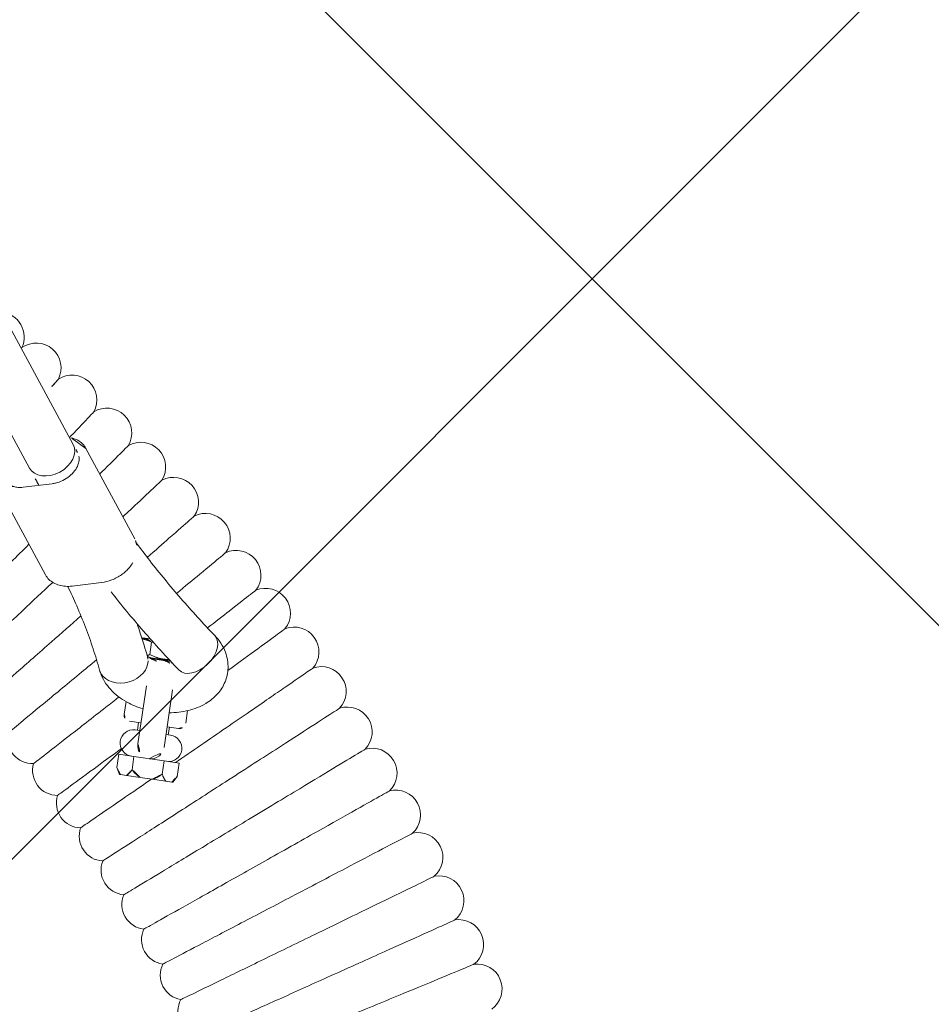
# Model space of a CAD drawing. Header units: metres. Extents: x 5484066 to 5586315, y 5680530 to 5718493.
# Tile 56 of 110: x 5516088.911 to 5516089.204, y 5683298.09 to 5683298.407. Entities that reach past the tile are written whole.
import ezdxf
from ezdxf import colors
from ezdxf.entities.mleader import LeaderData, LeaderLine
from ezdxf.math import Vec2, Vec3

# ---------------------------------------------------------------- set-up
doc = ezdxf.new("R2010")
doc.units = ezdxf.units.M
for name, color, linetype in [('01-SIM Weglinie-PZT-PTW_06-10-2025$0$A-Nawierzchnie', 41, 'Continuous'), ('01-SIM Weglinie-PZT-PTW_06-10-2025$0$A-Plac-Zabaw', 81, 'Continuous'), ('_xref', 7, 'Continuous')]:
    doc.layers.add(name, color=color, linetype=linetype)
doc.layers.add('RR_opis', color=7, linetype='Continuous', lineweight=0)
doc.styles.add('Garamond', font='GARA.TTF', dxfattribs={"height": 1})

# ---------------------------------------------------------------- blocks, each defined once
blk = doc.blocks.new('_None')
blk = doc.blocks.new('01-SIM Weglinie-PZT-PTW_06-10-2025$0$Bocianie gniazdo-Junior')
at = {"lineweight": 0}
for p, q in [((29.12524528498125, 41.3320204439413), (4.20644139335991, 74.7095159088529)), ((27.84314059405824, 40.3748331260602), (4.20644139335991, 72.03501327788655)), ((31.52813050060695, 38.61494473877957), (29.55260390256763, 41.26106412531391)), ((28.64480663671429, 39.98277867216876), (27.73342760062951, 39.73382943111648)), ((28.85385751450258, 37.04986293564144), (26.8783309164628, 39.69598232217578)), ((29.76165478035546, 36.81514665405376), (30.67303381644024, 37.06409589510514)), ((32.23768096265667, 35.49569203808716), (32.22051488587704, 35.48424798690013)), ((32.23768096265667, 35.49569203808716), (32.49259127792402, 35.49569203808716)), ((32.54956117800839, 35.39569203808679), (32.54956117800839, 34.99569203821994)), ((33.0114413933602, 34.89569203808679), (32.54738843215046, 34.89569203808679)), ((32.59296888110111, 34.87569203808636), (32.60175389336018, 34.87569203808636)), ((33.01144139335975, 34.87569203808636), (32.60175389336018, 34.87569203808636)), ((33.2234444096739, 34.89569203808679), (33.0114413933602, 34.89569203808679)), ((33.24850512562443, 34.87569203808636), (33.0114413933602, 34.87569203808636)), ((32.58644139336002, 33.98254171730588), (32.58644139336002, 32.10069203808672)), ((33.43644139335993, 32.10069203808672), (33.43644139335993, 33.98254171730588)), ((32.0114413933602, 33.38510150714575), (32.0114413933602, 32.97569203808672)), ((34.0114413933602, 32.97569203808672), (34.0114413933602, 33.38510150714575)), ((32.58644139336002, 32.7756920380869), (32.21144139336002, 32.7756920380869)), ((32.5114413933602, 32.5256920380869), (32.5114413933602, 32.7756920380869)), ((33.81144139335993, 32.7756920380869), (33.43644139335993, 32.7756920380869)), ((33.5114413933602, 32.5256920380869), (33.5114413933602, 32.7756920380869)), ((32.43644139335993, 32.5256920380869), (32.58644139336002, 32.5256920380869)), ((33.43644139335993, 32.5256920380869), (33.58644139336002, 32.5256920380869)), ((32.02994593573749, 31.67569203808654), (32.52069366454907, 31.67569203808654)), ((32.02994593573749, 31.24569203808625), (32.02994593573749, 31.67569203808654)), ((32.52069366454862, 31.67569203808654), (32.89961890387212, 31.67569203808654)), ((32.52069366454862, 31.67569203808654), (32.52069366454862, 31.24569203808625)), ((32.89961890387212, 31.67569203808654), (33.01144139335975, 31.67569203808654)), ((33.01144139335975, 31.67569203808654), (33.12326388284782, 31.67569203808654)), ((33.12326388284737, 31.67569203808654), (33.50218912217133, 31.67569203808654)), ((33.50218912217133, 31.67569203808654), (33.99293685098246, 31.67569203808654)), ((33.50218912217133, 31.24569203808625), (33.50218912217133, 31.67569203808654)), ((33.99293685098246, 31.67569203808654), (33.99293685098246, 31.24569203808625)), ((32.13994593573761, 31.03569203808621), (32.02994593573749, 31.24569203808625)), ((33.88293685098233, 31.03569203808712), (33.99293685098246, 31.24569203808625)), ((32.17913724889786, 31.03569203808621), (32.13994593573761, 31.03569203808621)), ((32.3715023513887, 31.03569203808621), (32.17913724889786, 31.03569203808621)), ((32.81907629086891, 31.03569203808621), (32.3715023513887, 31.03569203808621)), ((32.81907629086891, 31.03569203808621), (33.20380649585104, 31.03569203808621)), ((33.65138043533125, 31.03569203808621), (33.20380649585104, 31.03569203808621)), ((33.65138043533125, 31.03569203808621), (33.84374553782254, 31.03569203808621)), ((33.88293685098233, 31.03569203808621), (33.84374553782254, 31.03569203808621))]:
    blk.add_line(p, q, dxfattribs=at)
for centre, radius, start, end in [((26.27833403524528, 44.40749466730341), 0.7999999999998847, 343.1017901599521, 93.25730280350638), ((27.59416824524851, 43.59436560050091), 0.8000000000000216, 341.3875044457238, 133.4696384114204), ((28.88508839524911, 42.7422366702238), 0.799999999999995, 339.6732187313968, 131.7553526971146), ((30.14993893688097, 41.85187064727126), 0.8000000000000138, 337.9589330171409, 130.0410669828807), ((31.38758765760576, 40.92406452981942), 0.7999999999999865, 336.2446473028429, 128.3267812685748), ((32.59692669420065, 39.95964882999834), 0.8000000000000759, 334.5303615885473, 126.6124955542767), ((33.77687352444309, 38.95948683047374), 0.7999999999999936, 332.8160758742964, 124.8982098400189), ((34.92637193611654, 37.92447381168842), 0.8000000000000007, 331.1017901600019, 123.1839241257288), ((36.04439297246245, 36.85553625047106), 0.8000000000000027, 329.3875044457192, 121.4696384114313), ((37.12993585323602, 35.75363099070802), 0.8000000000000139, 327.6732187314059, 119.755352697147), ((38.18202887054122, 34.61974438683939), 0.8000000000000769, 325.9589330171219, 118.0410669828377), ((33.0114413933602, 34.45069203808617), 0.4250000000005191, 60.30625443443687, 119.6937455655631), ((39.19973025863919, 33.4548914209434), 0.8000000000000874, 324.2446473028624, 116.3267812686), ((32.21144139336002, 32.97569203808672), 0.2000000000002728, 180.0000000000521, 269.9999999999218), ((33.81144139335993, 32.97569203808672), 0.2000000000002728, 270.0000000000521, 359.9999999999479), ((40.18212903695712, 32.26011479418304), 0.8000000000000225, 322.5303615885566, 114.6124955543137), ((32.43644139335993, 32.10069203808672), 0.4249999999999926, 90, 269.9978998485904), ((33.58644139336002, 32.10069203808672), 0.4250000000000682, 270.0033937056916, 90), ((33.0114413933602, 32.10069203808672), 0.4249999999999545, 180, 270), ((33.0114413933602, 32.10069203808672), 0.4249999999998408, 270, 0), ((29.21292093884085, 31.76683808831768), 0.7999999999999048, 173.9355262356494, 280.3501880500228), ((41.12834582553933, 31.03648399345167), 0.7999999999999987, 320.8160758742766, 112.89820983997), ((30.14929058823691, 30.87157703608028), 0.8000000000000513, 172.2212405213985, 278.6359023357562), ((42.03753363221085, 29.78509433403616), 0.8000000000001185, 319.1017901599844, 111.1839241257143), ((31.05845899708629, 29.94870473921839), 0.80000000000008, 170.5069548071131, 276.9216166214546), ((42.90887861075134, 28.5070659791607), 0.7999999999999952, 317.3875044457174, 109.4696384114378), ((31.9396123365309, 28.99904729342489), 0.7999999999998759, 168.7926690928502, 275.2073309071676), ((32.79196185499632, 28.02345477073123), 0.800000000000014, 167.0783833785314, 273.4930451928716), ((43.74160078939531, 27.2035429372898), 0.8000000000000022, 315.673218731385, 107.7553526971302), ((33.61474458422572, 27.02280045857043), 0.8000000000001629, 165.3640976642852, 271.778759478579), ((44.53495476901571, 25.87569203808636), 0.8000000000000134, 313.9589330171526, 106.0410669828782), ((34.40722402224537, 25.99798007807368), 0.7999999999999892, 163.6498119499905, 270.0644737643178), ((35.16869079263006, 24.94991098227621), 0.8000000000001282, 161.9355262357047, 268.3501880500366), ((35.89846327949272, 23.87953133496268), 0.8000000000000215, 160.2212405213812, 266.6359023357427)]:
    blk.add_arc(centre, radius, start, end, dxfattribs=at)
at = {"lineweight": 0, "extrusion": (0, 0, -1)}
for centre, major_axis, ratio, start_param, end_param in [((28.4841929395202, 40.85342678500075), (0.6410523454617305, 0.4785936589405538), 0.7257463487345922, -5.773159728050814e-14, 3.141592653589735), ((34.03887250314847, 35.27117981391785), (0.4921315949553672, 0.6307190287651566), 0.6293542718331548, -2.957634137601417e-13, 3.141592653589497), ((34.03887250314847, 35.27117981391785), (0.4921315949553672, 0.6307190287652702), 0.6293542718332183, -1.048050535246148e-13, 3.141592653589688), ((31.75541402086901, 34.58661478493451), (0.7319086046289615, 0.3229702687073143), 0.7693812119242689, 2.836412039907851e-12, 0.3272954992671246), ((31.7554140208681, 34.58661478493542), (0.7319086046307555, 0.3229702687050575), 0.7693812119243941, 0.3272954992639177, 3.141592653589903)]:
    blk.add_ellipse(centre, major_axis=major_axis, ratio=ratio, start_param=start_param, end_param=end_param, dxfattribs=at)
at = {"lineweight": 0}
for centre, major_axis, ratio, start_param, end_param in [((28.4841929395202, 40.85342678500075), (-0.641052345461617, -0.4785936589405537), 0.7257463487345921, -1.740829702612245e-13, 3.141592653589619), ((31.75541402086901, 34.58661478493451), (0.7319086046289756, 0.3229702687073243), 0.7693812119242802, -0.3272954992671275, -2.839284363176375e-12), ((31.75541402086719, 34.58661478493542), (-0.7319086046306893, -0.3229702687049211), 0.7693812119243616, -2.842170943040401e-14, 2.814297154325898)]:
    blk.add_ellipse(centre, major_axis=major_axis, ratio=ratio, start_param=start_param, end_param=end_param, dxfattribs=at)
for points in [[(27.04379216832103, 44.17495682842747), (27.04379148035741, 44.17495571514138), (27.03758280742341, 44.16490862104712), (27.02521896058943, 44.14490100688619)], [(29.30316616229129, 41.09673182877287), (29.24322083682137, 41.17500694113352), (29.18391312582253, 41.25343779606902), (29.1252452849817, 41.3320204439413)], [(28.23020806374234, 39.8695283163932), (28.09854205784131, 40.03712278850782), (27.96951010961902, 40.20556746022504), (27.84314059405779, 40.3748331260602)], [(32.04494036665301, 35.88015002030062), (32.03990418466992, 35.87455677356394), (32.03486563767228, 35.86896090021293), (32.02982477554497, 35.86336245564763)], [(33.54674090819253, 34.64046078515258), (33.55490158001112, 34.63409325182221), (33.5586549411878, 34.63012563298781), (33.5586549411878, 34.63012563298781)], [(34.5937780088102, 32.34537727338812), (34.35128559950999, 32.12037719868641), (34.10928155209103, 31.89583025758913), (33.87202897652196, 31.67569203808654)]]:
    blk.add_open_spline(points, degree=3, dxfattribs=at)
for points, knots in [([(28.35232730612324, 43.33903280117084), (28.35232550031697, 43.33903006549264), (28.31150900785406, 43.2771957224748), (28.17547166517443, 43.07110795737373), (28.10208987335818, 42.9599392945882), (28.01189420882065, 42.82329870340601)], [21.6734773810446, 21.6734773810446, 21.6734773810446, 21.6734773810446, 23.11543581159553, 23.11543581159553, 24.10132240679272, 24.10132240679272, 24.10132240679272, 24.10132240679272]), ([(29.63526972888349, 42.46433746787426), (29.63526784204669, 42.46433478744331), (29.59261981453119, 42.4037491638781), (29.40274878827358, 42.13401911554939), (29.23403686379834, 41.89434760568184), (29.00115455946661, 41.56351590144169), (28.99170829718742, 41.55009657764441), (28.98217540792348, 41.53655419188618)], [21.67347738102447, 21.67347738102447, 21.67347738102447, 21.67347738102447, 23.11543581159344, 23.11543581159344, 24.91656177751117, 24.91656177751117, 24.99197141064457, 24.99197141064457, 24.99197141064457, 24.99197141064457]), ([(29.55260390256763, 41.26106412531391), (29.51560643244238, 41.3106203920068), (29.47122762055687, 41.35463790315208), (29.37076091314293, 41.42903593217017), (29.31470940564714, 41.45942322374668), (29.19441879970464, 41.50556548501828), (29.13018692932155, 41.5213429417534), (29.03352934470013, 41.53364229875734), (29.00309511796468, 41.53598955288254), (28.97229135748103, 41.53689460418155)], [3.638137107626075, 3.638137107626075, 3.638137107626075, 3.638137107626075, 3.852987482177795, 3.852987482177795, 4.067837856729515, 4.067837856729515, 4.282688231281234, 4.282688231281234, 4.379056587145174, 4.379056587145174, 4.379056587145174, 4.379056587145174]), ([(30.8914710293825, 41.55165379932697), (30.89146906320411, 41.55165117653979), (30.84702767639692, 41.49236850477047), (30.64917253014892, 41.22843925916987), (30.47336623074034, 40.99392211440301), (30.19922115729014, 40.62822577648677), (30.15636516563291, 40.5710579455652), (30.11196408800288, 40.51182904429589)], [21.67347738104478, 21.67347738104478, 21.67347738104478, 21.67347738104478, 23.11543581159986, 23.11543581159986, 24.91656177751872, 24.91656177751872, 25.2353198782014, 25.2353198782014, 25.2353198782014, 25.2353198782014]), ([(29.36538391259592, 40.98246291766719), (29.37426929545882, 40.9579080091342), (29.38098055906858, 40.931915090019), (29.39533639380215, 40.84245919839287), (29.39307152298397, 40.77340602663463), (29.36250559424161, 40.63367555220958), (29.33591688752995, 40.56352830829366), (29.26119346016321, 40.4271162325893), (29.21344498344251, 40.36085592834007), (29.10110990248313, 40.23853592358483), (29.03656642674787, 40.18249266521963), (28.89728060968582, 40.0865186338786), (28.82256145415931, 40.04661597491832), (28.71286156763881, 40.00340896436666), (28.67875209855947, 39.99205110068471), (28.64480663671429, 39.98277867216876)], [2.861428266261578, 2.861428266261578, 2.861428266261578, 2.861428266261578, 3.008061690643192, 3.008061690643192, 3.342138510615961, 3.342138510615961, 3.654237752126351, 3.654237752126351, 3.961319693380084, 3.961319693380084, 4.268141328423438, 4.268141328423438, 4.575107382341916, 4.575107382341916, 4.712388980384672, 4.712388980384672, 4.712388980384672, 4.712388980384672]), ([(32.11980673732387, 40.60179877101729), (32.11980469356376, 40.60179620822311), (32.07360972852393, 40.543869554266), (31.86794756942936, 40.28597736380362), (31.68520426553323, 40.05682450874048), (31.32390531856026, 39.60376995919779), (31.19157951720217, 39.43783865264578), (31.04810024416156, 39.25792133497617)], [21.6734773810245, 21.6734773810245, 21.6734773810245, 21.6734773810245, 23.11543581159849, 23.11543581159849, 24.91656177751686, 24.91656177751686, 25.80320097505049, 25.80320097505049, 25.80320097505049, 25.80320097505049]), ([(27.73342760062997, 39.73382943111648), (27.68030179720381, 39.71931776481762), (27.6275838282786, 39.70993315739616), (27.52577724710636, 39.70153529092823), (27.47670070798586, 39.70252164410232), (27.38467794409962, 39.71423123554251), (27.34174593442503, 39.72494327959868), (27.26377197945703, 39.75485330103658), (27.22872983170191, 39.77402609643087), (27.16726251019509, 39.81954413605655), (27.14080668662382, 39.84587835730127), (27.11872554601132, 39.87545494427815)], [4.712388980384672, 4.712388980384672, 4.712388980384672, 4.712388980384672, 4.927239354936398, 4.927239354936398, 5.142089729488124, 5.142089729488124, 5.356940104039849, 5.356940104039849, 5.571790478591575, 5.571790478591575, 5.786640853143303, 5.786640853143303, 5.786640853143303, 5.786640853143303]), ([(33.31917732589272, 39.61562263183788), (33.3191752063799, 39.61562013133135), (33.27126801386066, 39.55910134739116), (33.05798293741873, 39.30747706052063), (32.86846620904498, 39.08389361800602), (32.44208333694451, 38.5808659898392), (32.23937851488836, 38.3417238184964), (32.01514293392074, 38.07718061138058)], [21.67347738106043, 21.67347738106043, 21.67347738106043, 21.67347738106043, 23.11543581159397, 23.11543581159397, 24.91656177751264, 24.91656177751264, 26.17400491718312, 26.17400491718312, 26.17400491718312, 26.17400491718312]), ([(31.62735765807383, 38.41791824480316), (31.61486741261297, 38.45889207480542), (31.59855349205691, 38.49832740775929), (31.56373233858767, 38.56332133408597), (31.54687520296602, 38.58983714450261), (31.52813050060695, 38.61494473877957)], [3.382685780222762, 3.382685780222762, 3.382685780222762, 3.382685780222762, 3.529283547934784, 3.529283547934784, 3.638137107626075, 3.638137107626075, 3.638137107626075, 3.638137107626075]), ([(34.53100409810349, 35.90189884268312), (34.09993526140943, 36.23824923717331), (33.68230772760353, 36.58045799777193), (32.87483387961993, 37.27573936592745), (32.48498772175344, 37.62881181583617), (31.93845857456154, 38.14990165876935), (31.77043848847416, 38.31396159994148), (31.6054183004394, 38.47901396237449)], [5.623739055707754, 5.623739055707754, 5.623739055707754, 5.623739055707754, 5.670793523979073, 5.670793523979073, 5.717847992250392, 5.717847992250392, 5.739271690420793, 5.739271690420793, 5.739271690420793, 5.739271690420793]), ([(34.48850919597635, 38.59400814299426), (34.488507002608, 38.59400570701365), (34.43893046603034, 38.5389453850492), (34.21821339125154, 38.29381423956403), (34.0220928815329, 38.07600034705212), (33.57478368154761, 37.57921315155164), (33.35701703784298, 37.3373587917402), (33.11567109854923, 37.06931697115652)], [21.67347738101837, 21.67347738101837, 21.67347738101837, 21.67347738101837, 23.11543581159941, 23.11543581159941, 24.91656177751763, 24.91656177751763, 26.21607273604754, 26.21607273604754, 26.21607273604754, 26.21607273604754]), ([(28.1866505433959, 37.94355340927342), (27.85732515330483, 37.5042491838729), (27.5303390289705, 37.06806542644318), (26.88767030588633, 36.21077627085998), (26.5816017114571, 35.80249549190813), (26.05891981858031, 35.10526299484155), (25.84761296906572, 34.82338982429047), (25.54938300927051, 34.42556540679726), (25.4654120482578, 34.31355218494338), (25.44991368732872, 34.29287811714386), (25.44920704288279, 34.29193548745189), (25.44920703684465, 34.29193547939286)], [0.1275711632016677, 0.1275711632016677, 0.1275711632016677, 0.1275711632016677, 1.776836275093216, 1.776836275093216, 3.561561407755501, 3.561561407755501, 5.352037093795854, 5.352037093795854, 7.144285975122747, 7.144285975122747, 7.324569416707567, 7.324569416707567, 7.324569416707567, 7.324569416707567]), ([(30.67303381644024, 37.06409589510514), (30.78187599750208, 37.09382686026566), (30.88975346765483, 37.13907211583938), (31.09357148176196, 37.25572267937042), (31.18946534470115, 37.32715670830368), (31.35974208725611, 37.48920340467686), (31.43410586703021, 37.57979236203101), (31.52779680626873, 37.73029848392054), (31.55704107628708, 37.78656042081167), (31.58101360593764, 37.84372082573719)], [1.570796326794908, 1.570796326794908, 1.570796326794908, 1.570796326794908, 1.900683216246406, 1.900683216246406, 2.231074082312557, 2.231074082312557, 2.561465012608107, 2.561465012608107, 2.749201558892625, 2.749201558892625, 2.749201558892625, 2.749201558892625]), ([(35.62675563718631, 37.53786978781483), (35.62675337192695, 37.53786741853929), (35.5755518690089, 37.48431484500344), (35.34760036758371, 37.24589626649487), (35.14505163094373, 37.03404689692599), (34.69742073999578, 36.56586169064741), (34.49131892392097, 36.35029609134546), (34.26389798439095, 36.11243243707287)], [21.67347738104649, 21.67347738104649, 21.67347738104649, 21.67347738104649, 23.11543581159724, 23.11543581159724, 24.91656177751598, 24.91656177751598, 26.11982788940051, 26.11982788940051, 26.11982788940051, 26.11982788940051]), ([(29.12080420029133, 36.84116853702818), (28.84226510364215, 36.49189155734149), (28.56737879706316, 36.14719503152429), (27.95802314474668, 35.38308721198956), (27.63987762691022, 34.98414535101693), (27.09657163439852, 34.30286118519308), (26.87692699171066, 34.02743551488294), (26.5669294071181, 33.63871083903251), (26.47964510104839, 33.52925978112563), (26.46353520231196, 33.50905860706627), (26.46280067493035, 33.50813753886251), (26.46280066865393, 33.50813753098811)], [0.4291723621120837, 0.4291723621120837, 0.4291723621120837, 0.4291723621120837, 1.776836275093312, 1.776836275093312, 3.56156140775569, 3.56156140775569, 5.352037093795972, 5.352037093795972, 7.144285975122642, 7.144285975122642, 7.324569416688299, 7.324569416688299, 7.324569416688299, 7.324569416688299]), ([(28.85385751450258, 37.04986293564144), (28.89085498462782, 37.00030666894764), (28.93523379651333, 36.95628915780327), (29.03570050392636, 36.88189112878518), (29.09175201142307, 36.85150383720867), (29.21204261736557, 36.80536157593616), (29.27627448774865, 36.78958411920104), (29.40972994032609, 36.77260235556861), (29.47895974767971, 36.77138787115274), (29.61947678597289, 36.78297890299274), (29.690767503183, 36.79578332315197), (29.76165478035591, 36.81514665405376)], [0.4965444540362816, 0.4965444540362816, 0.4965444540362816, 0.4965444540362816, 0.7113948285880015, 0.7113948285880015, 0.9262452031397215, 0.9262452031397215, 1.141095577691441, 1.141095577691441, 1.355945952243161, 1.355945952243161, 1.570796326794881, 1.570796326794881, 1.570796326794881, 1.570796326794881]), ([(29.62051579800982, 36.78540662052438), (29.74920081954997, 36.59508540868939), (29.87313674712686, 36.40380480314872), (30.12471893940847, 35.99808309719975), (30.25123884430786, 35.78343703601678), (30.49237199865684, 35.35223003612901), (30.60698528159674, 35.13566914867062), (30.82423834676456, 34.70086370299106), (30.92687817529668, 34.48261918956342), (31.02350541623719, 34.2636445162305)], [2.753362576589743, 2.753362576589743, 2.753362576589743, 2.753362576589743, 2.782754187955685, 2.782754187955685, 2.815421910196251, 2.815421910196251, 2.848089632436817, 2.848089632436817, 2.880757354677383, 2.880757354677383, 2.880757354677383, 2.880757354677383]), ([(33.54674090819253, 34.64046078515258), (33.09585496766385, 34.9922738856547), (32.65829934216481, 35.35078211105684), (31.81796643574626, 36.07435701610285), (31.41472806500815, 36.43921211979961), (31.02530743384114, 36.80985788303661)], [5.623739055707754, 5.623739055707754, 5.623739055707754, 5.623739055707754, 5.670793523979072, 5.670793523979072, 5.717056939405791, 5.717056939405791, 5.717056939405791, 5.717056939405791]), ([(36.73289776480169, 36.44815295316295), (36.73289542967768, 36.44815065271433), (36.68011479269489, 36.39615376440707), (36.44513291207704, 36.16466116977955), (36.23633725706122, 35.95896595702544), (35.71915815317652, 35.44946653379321), (35.4317604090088, 35.16633640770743), (35.11003064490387, 34.84938406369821)], [21.67347738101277, 21.67347738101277, 21.67347738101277, 21.67347738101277, 23.11543581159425, 23.11543581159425, 24.91656177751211, 24.91656177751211, 26.48276527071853, 26.48276527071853, 26.48276527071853, 26.48276527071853]), ([(30.17629425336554, 35.90778837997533), (29.89863220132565, 35.5802149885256), (29.6248064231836, 35.25716746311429), (29.00313622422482, 34.52374849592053), (28.6731985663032, 34.13450265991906), (28.1097548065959, 33.46977666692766), (27.8819689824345, 33.20104504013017), (27.63283582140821, 32.9071287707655), (27.56564157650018, 32.82785597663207), (27.52055918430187, 32.77466976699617)], [0.4800851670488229, 0.4800851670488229, 0.4800851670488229, 0.4800851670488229, 1.776836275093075, 1.776836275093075, 3.56156140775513, 3.56156140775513, 5.352037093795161, 5.352037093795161, 6.337952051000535, 6.337952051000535, 6.337952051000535, 6.337952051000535]), ([(32.00107314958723, 35.91856177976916), (32.05067917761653, 35.82374117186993), (32.09928751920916, 35.72868923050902), (32.26676219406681, 35.39350914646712), (32.38026877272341, 35.1521883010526), (32.48732262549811, 34.90958505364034)], [2.835116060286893, 2.835116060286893, 2.835116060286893, 2.835116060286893, 2.848089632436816, 2.848089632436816, 2.880757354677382, 2.880757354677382, 2.880757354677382, 2.880757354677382]), ([(34.53100409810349, 35.90189884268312), (34.69290345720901, 35.77557351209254), (34.83995739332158, 35.61703584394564), (35.02776970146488, 35.27350257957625), (35.08443058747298, 35.1051384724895), (35.12042288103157, 34.77759493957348), (35.10915075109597, 34.62179966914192), (35.03469681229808, 34.32569495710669), (34.97078496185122, 34.18661099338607), (34.7972047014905, 33.92003441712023), (34.68196062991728, 33.79881317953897), (34.39859875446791, 33.56925624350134), (34.2240529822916, 33.47164066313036), (33.84759412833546, 33.31800399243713), (33.64416090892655, 33.26470960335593), (33.43644139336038, 33.23404960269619)], [2.482146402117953, 2.482146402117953, 2.482146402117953, 2.482146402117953, 2.822220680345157, 2.822220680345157, 3.075222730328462, 3.075222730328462, 3.292529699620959, 3.292529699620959, 3.516799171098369, 3.516799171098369, 3.782949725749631, 3.782949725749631, 4.118848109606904, 4.118848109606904, 4.473046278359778, 4.473046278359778, 4.473046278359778, 4.473046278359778]), ([(37.8059454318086, 35.32583308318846), (37.80594302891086, 35.32583085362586), (37.75163050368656, 35.27543619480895), (37.50982858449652, 35.05107680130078), (37.29497291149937, 34.85171987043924), (36.72966459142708, 34.32719040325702), (36.38704345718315, 34.00928444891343), (35.78461495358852, 33.45031248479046), (35.55635545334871, 33.2385186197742), (35.08293670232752, 32.79925021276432), (34.83917571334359, 32.57307306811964), (34.5937780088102, 32.34537727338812)], [21.67347738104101, 21.67347738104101, 21.67347738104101, 21.67347738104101, 23.11543581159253, 23.11543581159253, 24.91656177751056, 24.91656177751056, 26.69231811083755, 26.69231811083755, 27.6892699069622, 27.6892699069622, 28.69405322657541, 28.69405322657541, 28.69405322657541, 28.69405322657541]), ([(32.80320602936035, 34.81950977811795), (32.78902687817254, 34.8218050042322), (32.77508464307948, 34.82432047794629), (32.70828700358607, 34.83760609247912), (32.65951126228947, 34.85130202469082), (32.57899424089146, 34.88025540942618), (32.54635250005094, 34.89534973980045), (32.49891824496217, 34.92155719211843), (32.48288774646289, 34.93288189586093), (32.47376171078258, 34.94023189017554)], [4.97387402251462, 4.97387402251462, 4.97387402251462, 4.97387402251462, 5.030067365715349, 5.030067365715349, 5.248745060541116, 5.248745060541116, 5.452561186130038, 5.452561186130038, 5.639017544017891, 5.639017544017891, 5.639017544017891, 5.639017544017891]), ([(30.87769950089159, 34.58379770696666), (30.71355910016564, 34.40150132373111), (30.55198515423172, 34.22205527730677), (30.02207402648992, 33.63352934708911), (29.68063956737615, 33.25432796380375), (29.09756239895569, 32.60675516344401), (28.86183929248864, 32.34495813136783), (28.52914921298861, 31.97546836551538), (28.43547550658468, 31.87143317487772), (28.41818632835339, 31.85223159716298), (28.41739803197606, 31.85135610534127), (28.41739802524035, 31.85135609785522)], [1.02335841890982, 1.02335841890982, 1.02335841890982, 1.02335841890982, 1.77683627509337, 1.77683627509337, 3.56156140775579, 3.56156140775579, 5.352037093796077, 5.352037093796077, 7.144285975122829, 7.144285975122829, 7.324569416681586, 7.324569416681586, 7.324569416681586, 7.324569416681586]), ([(33.29932655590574, 34.83524581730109), (33.29496957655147, 34.83422139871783), (33.29057568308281, 34.83321671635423), (33.26474232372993, 34.82747724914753), (33.2425170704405, 34.82320701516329), (33.21967675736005, 34.81950977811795)], [4.341655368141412, 4.341655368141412, 4.341655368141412, 4.341655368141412, 4.360385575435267, 4.360385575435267, 4.450903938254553, 4.450903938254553, 4.450903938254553, 4.450903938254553]), ([(32.58644139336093, 33.23404960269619), (32.40236417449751, 33.26121993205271), (32.22165418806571, 33.30622814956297), (31.83717179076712, 33.44984990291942), (31.63628945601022, 33.55756397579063), (31.30021084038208, 33.83360926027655), (31.15883398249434, 33.99440878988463), (31.04564013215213, 34.21541793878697), (31.0342471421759, 34.23930183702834), (31.02350541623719, 34.2636445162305)], [4.951731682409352, 4.951731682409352, 4.951731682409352, 4.951731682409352, 5.265615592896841, 5.265615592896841, 5.648427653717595, 5.648427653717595, 5.98276189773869, 5.98276189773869, 6.022350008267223, 6.022350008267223, 6.022350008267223, 6.022350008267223]), ([(38.84493811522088, 34.17191480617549), (38.84493564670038, 34.17191264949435), (38.78913985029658, 34.12316533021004), (38.54073433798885, 33.90613996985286), (38.32001097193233, 33.71329977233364), (37.73926412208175, 33.20591652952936), (37.38728602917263, 32.89840253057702), (36.76840524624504, 32.3577026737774), (36.53391199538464, 32.1528320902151), (36.04756421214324, 31.72792282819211), (35.79714612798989, 31.50913913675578), (35.54504662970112, 31.28888643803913)], [21.67347738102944, 21.67347738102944, 21.67347738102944, 21.67347738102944, 23.11543581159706, 23.11543581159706, 24.9165617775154, 24.9165617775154, 26.69231811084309, 26.69231811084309, 27.68926990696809, 27.68926990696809, 28.69405322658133, 28.69405322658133, 28.69405322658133, 28.69405322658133]), ([(31.76524987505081, 33.49905140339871), (31.64114799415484, 33.36925101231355), (31.51874263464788, 33.24122504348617), (31.01392446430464, 32.71322663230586), (30.66129883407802, 32.34440913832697), (30.05911018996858, 31.71456919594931), (29.81566080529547, 31.45994110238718), (29.4720661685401, 31.10056928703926), (29.37532212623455, 30.999382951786), (29.35746626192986, 30.98070718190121), (29.35665212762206, 30.97985566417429), (29.35665212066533, 30.97985565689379)], [1.220289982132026, 1.220289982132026, 1.220289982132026, 1.220289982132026, 1.776836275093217, 1.776836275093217, 3.561561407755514, 3.561561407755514, 5.352037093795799, 5.352037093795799, 7.144285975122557, 7.144285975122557, 7.324569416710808, 7.324569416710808, 7.324569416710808, 7.324569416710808]), ([(39.84894577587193, 32.98743103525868), (39.84894324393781, 32.98742895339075), (39.79171412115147, 32.940372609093), (39.53692737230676, 32.73087554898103), (39.3105338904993, 32.54472470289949), (38.71486835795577, 32.05494186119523), (38.35384837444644, 31.75809508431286), (37.71906929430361, 31.23615133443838), (37.47855219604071, 31.03838741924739), (36.97971072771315, 30.62821765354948), (36.72285970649, 30.41702325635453), (36.46428407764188, 30.20441080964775)], [21.67347738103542, 21.67347738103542, 21.67347738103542, 21.67347738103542, 23.11543581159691, 23.11543581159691, 24.91656177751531, 24.91656177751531, 26.69231811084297, 26.69231811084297, 27.68926990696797, 27.68926990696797, 28.69405322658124, 28.69405322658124, 28.69405322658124, 28.69405322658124]), ([(32.08194472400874, 31.86626270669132), (31.79843433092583, 31.58696220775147), (31.53640063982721, 31.32881949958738), (30.9935374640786, 30.79401739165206), (30.74257972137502, 30.54678616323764), (30.38838809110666, 30.19785398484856), (30.28866031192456, 30.0996070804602), (30.27025374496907, 30.0814738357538), (30.26941450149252, 30.08064705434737), (30.26941449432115, 30.08064704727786)], [2.225480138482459, 2.225480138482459, 2.225480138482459, 2.225480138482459, 3.561561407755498, 3.561561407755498, 5.352037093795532, 5.352037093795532, 7.144285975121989, 7.144285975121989, 7.324569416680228, 7.324569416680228, 7.324569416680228, 7.324569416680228]), ([(40.81706969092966, 31.77344204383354), (40.81706709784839, 31.77344003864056), (40.75845587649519, 31.7281167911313), (40.49751595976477, 31.52633555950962), (40.26565501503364, 31.34704069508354), (39.65560400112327, 30.87529667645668), (39.28586528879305, 30.58938283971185), (38.63575612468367, 30.08666240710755), (38.38943047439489, 29.89618218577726), (37.87854185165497, 29.50111907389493), (37.61548780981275, 29.29770301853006), (37.3506675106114, 29.09292114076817)], [21.67347738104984, 21.67347738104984, 21.67347738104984, 21.67347738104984, 23.11543581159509, 23.11543581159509, 24.91656177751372, 24.91656177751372, 26.69231811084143, 26.69231811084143, 27.68926990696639, 27.68926990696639, 28.69405322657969, 28.69405322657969, 28.69405322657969, 28.69405322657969]), ([(35.54504662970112, 31.28888643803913), (35.09923953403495, 30.89939650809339), (34.65503914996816, 30.51131031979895), (33.81819916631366, 29.78018524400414), (33.43393255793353, 29.4444616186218), (32.77770973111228, 28.87113700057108), (32.51241571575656, 28.6393565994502), (32.13799044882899, 28.31223109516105), (32.03256559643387, 28.22012417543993), (32.01310753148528, 28.20312417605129), (32.01222034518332, 28.20234906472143), (32.01222033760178, 28.20234905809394)], [0, 0, 0, 0, 1.776836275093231, 1.776836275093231, 3.561561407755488, 3.561561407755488, 5.352037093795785, 5.352037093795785, 7.144285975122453, 7.144285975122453, 7.324569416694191, 7.324569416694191, 7.324569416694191, 7.324569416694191]), ([(33.18227301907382, 31.03569203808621), (32.82795084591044, 30.70692910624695), (32.50229535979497, 30.40476497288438), (31.90000778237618, 29.84592376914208), (31.64176632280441, 29.60631071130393), (31.2772947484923, 29.26813051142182), (31.1746725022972, 29.17291098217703), (31.15573170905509, 29.15533649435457), (31.15486810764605, 29.1545351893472), (31.1548681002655, 29.15453518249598)], [1.981070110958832, 1.981070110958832, 1.981070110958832, 1.981070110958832, 3.561561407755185, 3.561561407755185, 5.352037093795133, 5.352037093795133, 7.144285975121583, 7.144285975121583, 7.324569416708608, 7.324569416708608, 7.324569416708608, 7.324569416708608]), ([(41.74844325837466, 30.53103451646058), (41.74844060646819, 30.53103258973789), (41.68849975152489, 30.48748300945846), (41.42164024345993, 30.29359822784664), (41.18451938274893, 30.12131983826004), (40.56062896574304, 29.66803691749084), (40.18250249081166, 29.39331195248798), (39.5176451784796, 28.91026484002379), (39.26573147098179, 28.72723881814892), (38.74325300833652, 28.34763599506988), (38.47423141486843, 28.15218036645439), (38.20340349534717, 27.95541236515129)], [21.67347738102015, 21.67347738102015, 21.67347738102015, 21.67347738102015, 23.11543581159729, 23.11543581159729, 24.91656177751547, 24.91656177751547, 26.69231811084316, 26.69231811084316, 27.68926990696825, 27.68926990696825, 28.69405322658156, 28.69405322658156, 28.69405322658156, 28.69405322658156]), ([(36.46428407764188, 30.20441080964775), (36.00702473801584, 29.82843172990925), (35.55141338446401, 29.45380769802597), (34.69307599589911, 28.74804430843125), (34.29893804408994, 28.42396645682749), (33.6258576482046, 27.87052965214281), (33.3537485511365, 27.64678938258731), (32.969704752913, 27.33101139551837), (32.86157166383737, 27.24209953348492), (32.84161374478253, 27.22568923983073), (32.84070376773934, 27.22494101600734), (32.84070375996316, 27.22494100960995)], [0, 0, 0, 0, 1.776836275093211, 1.776836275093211, 3.561561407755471, 3.561561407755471, 5.352037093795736, 5.352037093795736, 7.144285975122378, 7.144285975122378, 7.324569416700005, 7.324569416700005, 7.324569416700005, 7.324569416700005]), ([(42.64223277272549, 29.26132057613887), (42.64223006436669, 29.2613187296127), (42.58101323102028, 29.21958179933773), (42.30847300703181, 29.03376702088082), (42.06630448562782, 28.8686593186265), (41.42913313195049, 28.43424324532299), (41.04295736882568, 28.17095306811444), (40.36394704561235, 27.7080116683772), (40.10667077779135, 27.5326036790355), (39.57307016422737, 27.16880094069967), (39.29832182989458, 26.98148069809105), (39.02172871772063, 26.7929027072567)], [21.6734773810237, 21.6734773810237, 21.6734773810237, 21.6734773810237, 23.11543581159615, 23.11543581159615, 24.91656177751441, 24.91656177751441, 26.69231811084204, 26.69231811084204, 27.68926990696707, 27.68926990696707, 28.6940532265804, 28.6940532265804, 28.6940532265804, 28.6940532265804]), ([(37.3506675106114, 29.09292114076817), (36.88236523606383, 28.73078946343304), (36.41575074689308, 28.36996292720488), (35.536684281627, 27.69019297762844), (35.1330277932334, 27.37805099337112), (34.44369232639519, 26.84499740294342), (34.16501172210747, 26.62949754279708), (33.77169316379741, 26.32534973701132), (33.66094863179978, 26.23971252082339), (33.64050872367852, 26.22390662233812), (33.63957677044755, 26.22318595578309), (33.6395767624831, 26.22318594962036)], [0, 0, 0, 0, 1.776836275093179, 1.776836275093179, 3.561561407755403, 3.561561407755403, 5.352037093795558, 5.352037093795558, 7.144285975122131, 7.144285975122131, 7.324569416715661, 7.324569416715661, 7.324569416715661, 7.324569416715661]), ([(38.20340349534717, 27.95541236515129), (37.72447747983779, 27.60745224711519), (37.24727753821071, 27.26074619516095), (36.34826887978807, 26.60757817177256), (35.93545518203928, 26.30765146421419), (35.23048169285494, 25.79545824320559), (34.9454790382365, 25.58839169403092), (34.54323779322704, 25.29614632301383), (34.42998094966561, 25.21386040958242), (34.40907734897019, 25.19867305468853), (34.40812425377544, 25.19798059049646), (34.40812424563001, 25.19798058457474)], [0, 0, 0, 0, 1.776836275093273, 1.776836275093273, 3.561561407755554, 3.561561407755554, 5.352037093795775, 5.352037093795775, 7.144285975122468, 7.144285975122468, 7.324569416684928, 7.324569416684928, 7.324569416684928, 7.324569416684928]), ([(43.49763817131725, 27.96543678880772), (43.49763540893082, 27.96543502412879), (43.43519739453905, 27.92554810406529), (43.15722041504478, 27.74796965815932), (42.91022100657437, 27.59018043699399), (42.26033907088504, 27.17502007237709), (41.86645969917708, 26.9234003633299), (41.17390417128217, 26.48097907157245), (40.91149564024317, 26.3133461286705), (40.36725052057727, 25.96566912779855), (40.08702138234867, 25.78665194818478), (39.80491066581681, 25.60643277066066)], [21.67347738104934, 21.67347738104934, 21.67347738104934, 21.67347738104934, 23.11543581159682, 23.11543581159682, 24.91656177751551, 24.91656177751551, 26.69231811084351, 26.69231811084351, 27.68926990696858, 27.68926990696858, 28.69405322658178, 28.69405322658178, 28.69405322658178, 28.69405322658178]), ([(39.02172871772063, 26.7929027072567), (38.53260766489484, 26.45942561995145), (38.04524942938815, 26.12715040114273), (37.12710331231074, 25.5011689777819), (36.70550192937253, 25.21372602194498), (35.98552146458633, 24.72285165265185), (35.69445187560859, 24.52440376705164), (35.2836480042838, 24.24432242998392), (35.16798022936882, 24.16546147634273), (35.14663164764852, 24.15090625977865), (35.14565826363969, 24.15024261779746), (35.14565825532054, 24.15024261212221)], [0, 0, 0, 0, 1.77683627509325, 1.77683627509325, 3.561561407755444, 3.561561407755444, 5.352037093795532, 5.352037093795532, 7.144285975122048, 7.144285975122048, 7.324569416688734, 7.324569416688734, 7.324569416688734, 7.324569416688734]), ([(44.31389375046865, 26.64454314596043), (44.31389093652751, 26.64454146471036), (44.25028763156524, 26.60654025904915), (43.96712272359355, 26.4373571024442), (43.71551352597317, 26.28702760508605), (43.05350274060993, 25.89149457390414), (42.65227233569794, 25.65177056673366), (41.94679153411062, 25.23026540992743), (41.67948563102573, 25.07055756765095), (41.12508317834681, 24.7393175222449), (40.83962407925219, 24.56876365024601), (40.55224828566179, 24.39706460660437)], [21.67347738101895, 21.67347738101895, 21.67347738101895, 21.67347738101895, 23.11543581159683, 23.11543581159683, 24.9165617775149, 24.9165617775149, 26.69231811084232, 26.69231811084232, 27.68926990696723, 27.68926990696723, 28.69405322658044, 28.69405322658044, 28.69405322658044, 28.69405322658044]), ([(39.80491066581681, 25.60643277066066), (39.30603240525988, 25.28773722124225), (38.80895212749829, 24.97019026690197), (37.8724904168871, 24.37195578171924), (37.44247873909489, 24.09725387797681), (36.70813577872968, 23.62813775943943), (36.41125980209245, 23.43848617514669), (35.99226102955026, 23.17081958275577), (35.87428586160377, 23.09545418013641), (35.85251140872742, 23.08154413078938), (35.85151860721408, 23.08090990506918), (35.8515185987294, 23.08090989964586)], [0, 0, 0, 0, 1.776836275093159, 1.776836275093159, 3.561561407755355, 3.561561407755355, 5.352037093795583, 5.352037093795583, 7.14428597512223, 7.14428597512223, 7.324569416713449, 7.324569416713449, 7.324569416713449, 7.324569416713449])]:
    blk.add_open_spline(points, degree=3, knots=knots, dxfattribs=at)
for points, weights in [([(32.22978375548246, 35.46520386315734), (32.38010917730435, 35.50866003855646), (32.5495611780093, 35.39569203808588)], [1.670091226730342, 1.740131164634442, 1.569069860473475]), ([(32.59442498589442, 35.41008862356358), (32.57225837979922, 35.40325777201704), (32.54956117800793, 35.39569203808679)], [1.526009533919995, 1.516878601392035, 1.506892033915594]), ([(32.54956117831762, 34.99569203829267), (32.50797647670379, 34.96796890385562), (32.46948670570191, 34.94985828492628)], [1.506934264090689, 1.544186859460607, 1.569533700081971]), ([(33.18590455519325, 34.92572002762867), (32.88689697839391, 34.88324677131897), (32.54956117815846, 34.99569203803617)], [1.67080337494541, 1.73925376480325, 1.569069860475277]), ([(32.17913724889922, 31.03569203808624), (32.10896985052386, 31.09482820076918), (32.02994593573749, 31.24569203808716)], [1.225164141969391, 1.203508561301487, 1.151580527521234]), ([(32.52069366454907, 31.24569203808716), (32.44166974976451, 31.09482820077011), (32.37150235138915, 31.03569203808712)], [1.151580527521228, 1.203508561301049, 1.225164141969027]), ([(32.52069366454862, 31.24569203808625), (32.67874149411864, 31.09482820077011), (32.81907629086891, 31.03569203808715)], [1.151580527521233, 1.203508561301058, 1.22516414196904]), ([(33.20380649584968, 31.03569203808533), (33.34414129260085, 31.0948282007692), (33.50218912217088, 31.24569203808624)], [1.225164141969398, 1.203508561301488, 1.151580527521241]), ([(33.50218912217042, 31.24569203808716), (33.58121303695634, 31.09482820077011), (33.6513804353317, 31.03569203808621)], [1.151580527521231, 1.203508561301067, 1.225164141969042]), ([(33.84374553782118, 31.03569203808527), (33.91391293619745, 31.09482820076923), (33.99293685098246, 31.24569203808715)], [1.225164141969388, 1.203508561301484, 1.151580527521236])]:
    blk.add_rational_spline(points, weights, degree=2, dxfattribs=at)
blk = doc.blocks.new('01-SIM Weglinie-PZT-PTW_06-10-2025')
at = {"layer": '01-SIM Weglinie-PZT-PTW_06-10-2025$0$A-Nawierzchnie', "linetype": 'ByBlock', "transparency": 33554508}
h = blk.add_hatch(dxfattribs=at)
h.set_pattern_fill('ANSI37', color=9, scale=0.1, style=0)
h.set_pattern_definition([(45, (615.2743167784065, 129.3192508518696), (-0.2245064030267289, 0.2245064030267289), []), (135, (615.2743167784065, 129.3192508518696), (-0.2245064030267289, -0.2245064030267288), [])])
h.paths.add_polyline_path([(5516099.6639383, 5683319.509563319), (5516093.18050492, 5683320.492467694, 0.02400827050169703), (5516090.889116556, 5683320.728043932), (5516071.666547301, 5683321.775596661, -0.02484724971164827), (5516069.295594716, 5683322.023371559), (5516062.302756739, 5683323.108692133, -0.3638266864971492), (5516061.032989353, 5683324.559218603), (5516063.231110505, 5683324.230619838), (5516064.490548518, 5683332.646905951), (5516062.29494606, 5683332.975128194), (5516065.4430103, 5683353.379441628, 0.414213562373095), (5516062.9339508, 5683356.800643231), (5516050.08979864, 5683358.776220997, 0.4141947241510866), (5516046.668626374, 5683356.267352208), (5516042.257273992, 5683327.598946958, 0.4142317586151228), (5516044.766305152, 5683324.177561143), (5516053.343595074, 5683322.858275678, -0.02007901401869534), (5516053.579985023, 5683322.812134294), (5516052.668604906, 5683316.935679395), (5516054.150876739, 5683316.705803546), (5516053.920999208, 5683315.223525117), (5516046.954293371, 5683316.304038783), (5516046.53358273, 5683313.591470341), (5516044.962368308, 5683313.835160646), (5516043.961552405, 5683307.382313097), (5516045.532766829, 5683307.138622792), (5516044.092847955, 5683297.854620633), (5516044.241075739, 5683297.831630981), (5516044.011179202, 5683296.349353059), (5516069.871986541, 5683292.33842502), (5516070.101883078, 5683293.820702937), (5516070.250110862, 5683293.797713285), (5516071.690029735, 5683303.081715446), (5516073.26124416, 5683302.838025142), (5516074.262060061, 5683309.290872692), (5516072.690845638, 5683309.534562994), (5516073.111556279, 5683312.247131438), (5516066.144886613, 5683313.327639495), (5516066.374772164, 5683314.809910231), (5516068.140582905, 5683314.536067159), (5516068.712784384, 5683314.452779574), (5516069.444190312, 5683314.361830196), (5516070.42180041, 5683314.267207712), (5516071.256411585, 5683314.210627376), (5516075.58645081, 5683313.974792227), (5516074.85022779, 5683300.465115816), (5516082.256583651, 5683299.380121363), (5516080.796957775, 5683289.416467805), (5516090.875183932, 5683287.94005766), (5516092.610210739, 5683299.78364581), (5516076.426464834, 5683302.154484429), (5516076.852947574, 5683309.980433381), (5516087.948828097, 5683309.370979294), (5516088.305421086, 5683315.861425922), (5516090.617040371, 5683315.735451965, -0.02400827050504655), (5516092.431056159, 5683315.548954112), (5516098.599416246, 5683314.613815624), (5516098.31852322, 5683313.306826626), (5516091.99430035, 5683314.28274265), (5516090.39067605, 5683303.90295513), (5516099.094000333, 5683302.561238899), (5516096.496908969, 5683285.74680292), (5516069.794551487, 5683289.86845434), (5516048.342630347, 5683290.09877717), (5516034.965910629, 5683291.963955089), (5516037.042734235, 5683305.715577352), (5516039.999341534, 5683324.308768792), (5516043.122031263, 5683343.075807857), (5516045.796543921, 5683360.442185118), (5516068.332659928, 5683356.975872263), (5516067.979837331, 5683322.47700484), (5516099.929928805, 5683320.735853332)])
h = blk.add_hatch(dxfattribs=at)
h.set_pattern_fill('ANSI37', scale=0.1, style=0)
h.set_pattern_definition([(45, (0, 0), (-0.2245064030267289, 0.2245064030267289), []), (135, (0, 0), (-0.2245064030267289, -0.2245064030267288), [])])
h.paths.add_polyline_path([(5516082.256583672, 5683299.380121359), (5516082.401531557, 5683300.369560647), (5516091.589262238, 5683299.023603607), (5516090.115141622, 5683288.961006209), (5516081.817906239, 5683290.176510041), (5516083.147078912, 5683299.249668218)])
at = {"layer": '01-SIM Weglinie-PZT-PTW_06-10-2025$0$A-Plac-Zabaw', "xscale": 0.01, "yscale": 0.01, "zscale": 0.01, "rotation": 351.6657355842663}
blk.add_blockref('01-SIM Weglinie-PZT-PTW_06-10-2025$0$Bocianie gniazdo-Junior', (5516088.579659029, 5683297.903301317), dxfattribs=at)

msp = doc.modelspace()

# ---------------------------------------------------------------- block references
at = {"layer": '_xref'}
msp.add_blockref('01-SIM Weglinie-PZT-PTW_06-10-2025', (0, 0), dxfattribs=at)

# ---------------------------------------------------------------- next in the draw order: leaders
at = {"layer": 'RR_opis'}
ml = msp.add_multileader_mtext('Standard', dxfattribs=at)
ml.set_content('przepompownia wód opadowych\\PQ=10 l/s, H=3,2m\\P\\C1;2x3,0kW/400V', color=256, style='Garamond')
ml.set_leader_properties()
ml.set_arrow_properties(name='NONE')
ml.build(insert=Vec2(0, 0))
ml.multileader.update_dxf_attribs({"text_left_attachment_type": 6, "text_right_attachment_type": 6, "dogleg_length": 0.1})
ctx = ml.context
ctx.base_point, ctx.char_height, ctx.landing_gap_size, ctx.plane_origin = Vec3(5516088.203521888, 5683289.284682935), 1, 0.1, Vec3(-1103257.345342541, 54698.08194007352)
ctx.left_attachment, ctx.right_attachment = 6, 6
notes = []
notes.append((ctx, [(0, (1, 1, 0), (5516088.103521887, 5683289.284682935), (1, 0), 0.1, [(0, [(5516083.646722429, 5683303.216711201)], 0, [])])]))
ctx.mtext.insert = Vec3(5516088.303521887, 5683290.549948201)
ctx.mtext.has_bg_fill, ctx.mtext.bg_color, ctx.mtext.bg_scale_factor, ctx.mtext.bg_transparency, ctx.mtext.use_window_bg_color = 1, -1027028792, 1, 0, 1
for ctx, leaders in notes:
    for number, flags, end, landing, length, lines in leaders:
        leader = LeaderData()
        leader.index, (leader.has_last_leader_line, leader.has_dogleg_vector, leader.attachment_direction) = number, flags
        leader.last_leader_point, leader.dogleg_vector, leader.dogleg_length = Vec3(end), Vec3(landing), length
        for number, points, colour, breaks in lines:
            line = LeaderLine()
            line.index, line.vertices, line.color, line.breaks = number, Vec3.list(points), colors.encode_raw_color(colour), breaks
            leader.lines.append(line)
        ctx.leaders.append(leader)

doc.saveas('drawing.dxf')
